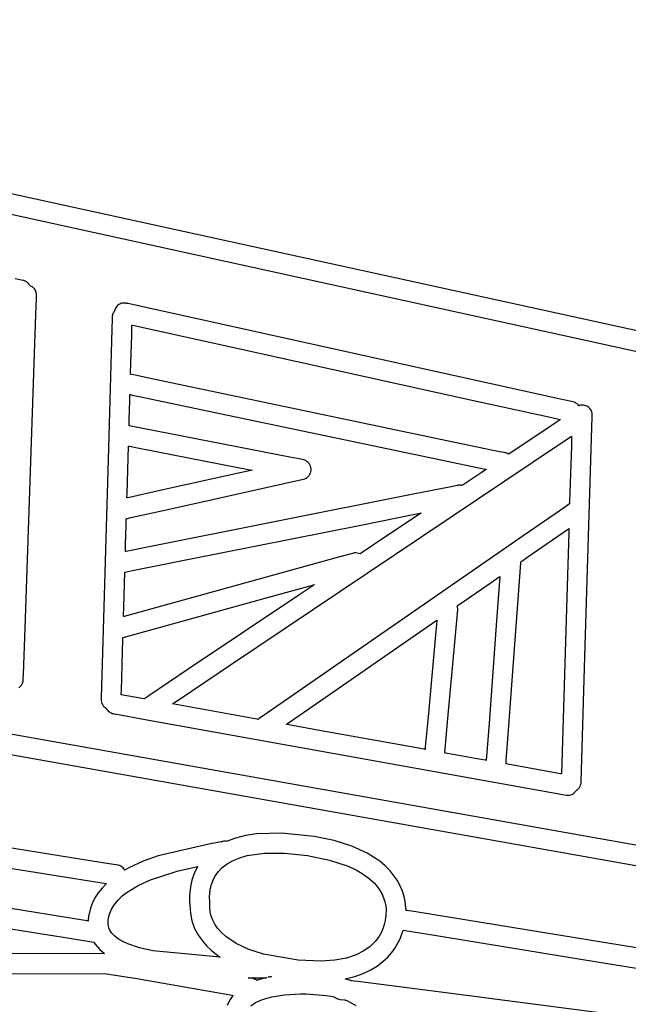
# Model space of a CAD drawing. Extents: x -74.1 to 10.8, y -36.7 to 44.6.
# Tile 111 of 199: x -45.4 to -44.1, y 29.6 to 31.7. Entities that reach past the tile are written whole.
import ezdxf

# ---------------------------------------------------------------- set-up
doc = ezdxf.new("R2010")
doc.units = 0

msp = doc.modelspace()

# ---------------------------------------------------------------- linework, layer by layer
at = {"layer": 'Layer 1', "color": 7, "linetype": 'CONTINUOUS'}
for p, q in [((-47.243577, 31.67313), (-44.943725, 31.16923)), ((-39.172621, 29.947273), (-46.538732, 31.561368)), ((-44.943725, 31.16923), (-38.082421, 29.665141)), ((-45.371299, 31.130353), (-45.384659, 31.133308)), ((-45.368374, 31.129707), (-45.371299, 31.130353)), ((-45.367736, 31.129565), (-45.368374, 31.129707)), ((-45.366997, 31.129382), (-45.367736, 31.129565)), ((-45.364177, 31.128402), (-45.366997, 31.129382)), ((-45.36159, 31.127055), (-45.364177, 31.128402)), ((-45.359255, 31.125381), (-45.36159, 31.127055)), ((-45.357192, 31.123416), (-45.359255, 31.125381)), ((-45.355418, 31.121198), (-45.357192, 31.123416)), ((-45.353952, 31.118766), (-45.355418, 31.121198)), ((-45.353854, 31.118729), (-45.353916, 31.118751)), ((-45.353609, 31.118637), (-45.353854, 31.118729)), ((-45.352643, 31.118243), (-45.353609, 31.118637)), ((-45.350788, 31.117319), (-45.352643, 31.118243)), ((-45.349044, 31.116225), (-45.350788, 31.117319)), ((-45.347422, 31.114972), (-45.349044, 31.116225)), ((-45.345933, 31.113571), (-45.347422, 31.114972)), ((-45.344589, 31.112033), (-45.345933, 31.113571)), ((-45.343401, 31.110369), (-45.344589, 31.112033)), ((-45.342379, 31.108591), (-45.343401, 31.110369)), ((-45.341535, 31.106709), (-45.342379, 31.108591)), ((-45.340881, 31.104734), (-45.341535, 31.106709)), ((-45.340426, 31.102678), (-45.340881, 31.104734)), ((-45.340183, 31.100552), (-45.340426, 31.102678)), ((-45.341533, 31.058807), (-45.340402, 31.091423)), ((-45.340402, 31.091423), (-45.340176, 31.097939)), ((-45.340158, 31.098447), (-45.340183, 31.100552)), ((-45.340176, 31.097939), (-45.340158, 31.098447)), ((-45.166942, 31.080623), (-45.168947, 31.07951)), ((-45.164822, 31.081511), (-45.166942, 31.080623)), ((-45.162606, 31.082163), (-45.164822, 31.081511)), ((-45.160313, 31.082567), (-45.162606, 31.082163)), ((-45.157961, 31.082711), (-45.160313, 31.082567)), ((-45.155569, 31.082582), (-45.157961, 31.082711)), ((-45.153259, 31.082192), (-45.155569, 31.082582)), ((-45.152727, 31.082075), (-45.153259, 31.082192)), ((-45.150367, 31.081554), (-45.152727, 31.082075)), ((-44.541478, 30.947146), (-45.150367, 31.081554)), ((-45.181103, 31.060958), (-45.181759, 31.059199)), ((-45.180297, 31.062637), (-45.181103, 31.060958)), ((-45.178274, 31.065732), (-45.180297, 31.062637)), ((-45.178261, 31.06582), (-45.178267, 31.065775)), ((-45.178232, 31.066182), (-45.178261, 31.06582)), ((-45.178203, 31.066361), (-45.178232, 31.066182)), ((-45.178182, 31.066455), (-45.178203, 31.066361)), ((-45.177509, 31.0688), (-45.178182, 31.066455)), ((-45.176589, 31.071005), (-45.177509, 31.0688)), ((-45.175441, 31.073059), (-45.176589, 31.071005)), ((-45.174084, 31.074948), (-45.175441, 31.073059)), ((-45.172537, 31.076661), (-45.174084, 31.074948)), ((-45.170818, 31.078186), (-45.172537, 31.076661)), ((-45.168947, 31.07951), (-45.170818, 31.078186)), ((-45.364189, 30.405518), (-45.341533, 31.058807)), ((-45.182809, 31.050709), (-45.18346, 31.028329)), ((-45.182746, 31.052874), (-45.182809, 31.050709)), ((-45.182731, 31.053404), (-45.182746, 31.052874)), ((-45.182727, 31.053528), (-45.182731, 31.053404)), ((-45.182582, 31.055469), (-45.182727, 31.053528)), ((-45.182255, 31.057367), (-45.182582, 31.055469)), ((-45.181759, 31.059199), (-45.182255, 31.057367)), ((-45.18346, 31.028329), (-45.190653, 30.780869)), ((-45.142131, 31.0161), (-45.141586, 31.034844)), ((-45.141586, 31.034844), (-45.141536, 31.036593)), ((-45.141536, 31.036593), (-45.141526, 31.036913)), ((-45.141499, 31.036927), (-45.141418, 31.036909)), ((-45.141418, 31.036909), (-45.140554, 31.036719)), ((-45.140554, 31.036719), (-45.13632, 31.035784)), ((-45.13632, 31.035784), (-45.118447, 31.031838)), ((-45.118447, 31.031838), (-44.947907, 30.994192)), ((-45.143859, 30.956602), (-45.142131, 31.0161)), ((-44.947907, 30.994192), (-44.430362, 30.879946)), ((-45.144489, 30.934941), (-45.144429, 30.936996)), ((-45.144429, 30.936996), (-45.143859, 30.956602)), ((-44.252207, 30.883292), (-44.541478, 30.947146)), ((-45.144506, 30.934355), (-45.144503, 30.934454)), ((-45.144503, 30.934454), (-45.144489, 30.934941)), ((-45.144364, 30.934313), (-45.144486, 30.934338)), ((-45.142786, 30.933982), (-45.144364, 30.934313)), ((-45.134632, 30.93227), (-45.142786, 30.933982)), ((-45.100282, 30.925059), (-45.134632, 30.93227)), ((-44.468893, 30.792518), (-45.100282, 30.925059)), ((-45.147221, 30.841054), (-45.146123, 30.878808)), ((-45.146123, 30.878808), (-45.145777, 30.890702)), ((-45.145777, 30.890702), (-45.145745, 30.891812)), ((-45.145745, 30.891812), (-45.145739, 30.892015)), ((-45.145716, 30.892023), (-45.145648, 30.892009)), ((-45.145648, 30.892009), (-45.144931, 30.891858)), ((-45.144931, 30.891858), (-45.141409, 30.891119)), ((-45.141409, 30.891119), (-45.126547, 30.887999)), ((-45.126547, 30.887999), (-44.984734, 30.85823)), ((-44.430362, 30.879946), (-44.267327, 30.843957)), ((-44.226029, 30.877513), (-44.252207, 30.883292)), ((-44.223493, 30.876954), (-44.226029, 30.877513)), ((-44.222871, 30.876816), (-44.223493, 30.876954)), ((-44.222724, 30.876784), (-44.222871, 30.876816)), ((-44.22061, 30.876201), (-44.222724, 30.876784)), ((-44.218598, 30.875404), (-44.22061, 30.876201)), ((-44.216712, 30.874414), (-44.218598, 30.875404)), ((-44.984734, 30.85823), (-44.554366, 30.767888)), ((-44.214958, 30.873246), (-44.216712, 30.874414)), ((-44.213343, 30.871916), (-44.214958, 30.873246)), ((-44.211873, 30.870441), (-44.213343, 30.871916)), ((-44.210554, 30.868836), (-44.211873, 30.870441)), ((-44.210366, 30.868901), (-44.210494, 30.868856)), ((-44.210108, 30.868988), (-44.210366, 30.868901)), ((-44.209589, 30.869155), (-44.210108, 30.868988)), ((-44.207461, 30.869694), (-44.209589, 30.869155)), ((-44.205258, 30.870009), (-44.207461, 30.869694)), ((-44.202988, 30.870076), (-44.205258, 30.870009)), ((-44.20071, 30.869889), (-44.202988, 30.870076)), ((-44.19836, 30.869428), (-44.20071, 30.869889)), ((-44.196115, 30.868712), (-44.19836, 30.869428)), ((-44.19399, 30.867759), (-44.196115, 30.868712)), ((-44.192002, 30.866583), (-44.19399, 30.867759)), ((-44.190164, 30.865203), (-44.192002, 30.866583)), ((-44.188493, 30.863632), (-44.190164, 30.865203)), ((-44.187004, 30.861889), (-44.188493, 30.863632)), ((-44.185712, 30.85999), (-44.187004, 30.861889)), ((-44.184632, 30.85795), (-44.185712, 30.85999)), ((-44.18378, 30.855786), (-44.184632, 30.85795)), ((-44.183171, 30.853514), (-44.18378, 30.855786)), ((-45.147583, 30.828613), (-45.147221, 30.841054)), ((-44.251938, 30.838075), (-44.272527, 30.82426)), ((-44.267327, 30.843957), (-44.252112, 30.840598)), ((-44.252112, 30.840598), (-44.249323, 30.839983)), ((-44.24978, 30.839523), (-44.251938, 30.838075)), ((-44.249269, 30.839866), (-44.24978, 30.839523)), ((-44.249323, 30.839983), (-44.249159, 30.839946)), ((-44.249165, 30.839936), (-44.249269, 30.839866)), ((-44.197966, 30.346304), (-44.182821, 30.846147)), ((-44.182821, 30.851151), (-44.183171, 30.853514)), ((-44.182744, 30.848712), (-44.182821, 30.851151)), ((-44.182821, 30.846147), (-44.182762, 30.84809)), ((-44.182762, 30.84809), (-44.182744, 30.848712)), ((-45.147632, 30.826937), (-45.14763, 30.827)), ((-45.147455, 30.826895), (-45.147632, 30.826929)), ((-45.14763, 30.827), (-45.147621, 30.827309)), ((-45.147621, 30.827309), (-45.147583, 30.828613)), ((-44.81247, 30.761586), (-45.147455, 30.826895)), ((-44.272527, 30.82426), (-44.356888, 30.767654)), ((-44.250871, 30.788612), (-44.226941, 30.804669)), ((-44.226941, 30.804669), (-44.225745, 30.805472)), ((-44.22581, 30.803112), (-44.226361, 30.784922)), ((-44.225754, 30.804947), (-44.22581, 30.803112)), ((-44.225741, 30.805378), (-44.225754, 30.804947)), ((-44.225739, 30.805466), (-44.225741, 30.805378)), ((-45.190653, 30.780869), (-45.205797, 30.25984)), ((-45.151732, 30.685844), (-45.148856, 30.784717)), ((-45.148845, 30.784714), (-45.148755, 30.784697)), ((-45.148755, 30.784697), (-45.148309, 30.78461)), ((-45.148309, 30.78461), (-45.146393, 30.784236)), ((-45.146393, 30.784236), (-45.126719, 30.780401)), ((-45.126719, 30.780401), (-44.956223, 30.74716)), ((-44.936122, 30.328798), (-44.250871, 30.788612)), ((-44.37584, 30.772984), (-44.468893, 30.792518)), ((-44.366401, 30.771003), (-44.37584, 30.772984)), ((-44.226361, 30.784922), (-44.229881, 30.668772)), ((-44.7897, 30.757147), (-44.81247, 30.761586)), ((-44.784171, 30.75604), (-44.7897, 30.757147)), ((-44.781351, 30.75512), (-44.784171, 30.75604)), ((-44.778734, 30.753833), (-44.781351, 30.75512)), ((-44.77635, 30.752213), (-44.778734, 30.753833)), ((-44.554366, 30.767888), (-44.418793, 30.739429)), ((-44.364139, 30.770528), (-44.366401, 30.771003)), ((-44.363115, 30.770307), (-44.364139, 30.770528)), ((-44.360909, 30.769641), (-44.363115, 30.770307)), ((-44.358835, 30.768744), (-44.360909, 30.769641)), ((-44.356888, 30.767654), (-44.358835, 30.768744)), ((-44.956223, 30.74716), (-44.896194, 30.735456)), ((-44.893745, 30.733938), (-44.913662, 30.729512)), ((-44.896194, 30.735456), (-44.891581, 30.734557)), ((-44.891805, 30.734369), (-44.893745, 30.733938)), ((-44.891353, 30.734469), (-44.891805, 30.734369)), ((-44.891581, 30.734557), (-44.891273, 30.734497)), ((-44.891262, 30.73449), (-44.891353, 30.734469)), ((-44.774224, 30.750292), (-44.77635, 30.752213)), ((-44.772384, 30.748103), (-44.774224, 30.750292)), ((-44.770858, 30.745678), (-44.772384, 30.748103)), ((-44.769673, 30.743051), (-44.770858, 30.745678)), ((-44.768857, 30.740255), (-44.769673, 30.743051)), ((-44.768859, 30.731391), (-44.768437, 30.734313)), ((-44.768436, 30.737321), (-44.768857, 30.740255)), ((-44.768437, 30.734313), (-44.768436, 30.737321)), ((-44.418793, 30.739429), (-44.406141, 30.736773)), ((-44.404967, 30.735392), (-44.414485, 30.729004)), ((-44.406141, 30.736773), (-44.403822, 30.736286)), ((-44.40397, 30.736061), (-44.404967, 30.735392)), ((-44.403733, 30.73622), (-44.40397, 30.736061)), ((-44.403822, 30.736286), (-44.403685, 30.736257)), ((-44.403685, 30.736252), (-44.403733, 30.73622)), ((-44.913662, 30.729512), (-45.086243, 30.69116)), ((-45.073285, 30.651357), (-44.781358, 30.716529)), ((-44.781358, 30.716529), (-44.778735, 30.717818)), ((-44.778735, 30.717818), (-44.776346, 30.719441)), ((-44.776346, 30.719441), (-44.77422, 30.721364)), ((-44.77422, 30.721364), (-44.772381, 30.723555)), ((-44.772381, 30.723555), (-44.770857, 30.725978)), ((-44.770857, 30.725978), (-44.769674, 30.728601)), ((-44.769674, 30.728601), (-44.768859, 30.731391)), ((-44.414485, 30.729004), (-44.453482, 30.702835)), ((-45.086243, 30.69116), (-45.147, 30.677659)), ((-44.473155, 30.700846), (-44.555728, 30.684385)), ((-44.464779, 30.702516), (-44.473155, 30.700846)), ((-44.462772, 30.702916), (-44.464779, 30.702516)), ((-44.461706, 30.70312), (-44.462772, 30.702916)), ((-44.458907, 30.703397), (-44.461706, 30.70312)), ((-44.456157, 30.703289), (-44.458907, 30.703397)), ((-44.453482, 30.702835), (-44.456157, 30.703289)), ((-45.152001, 30.67659), (-45.151995, 30.676777)), ((-45.151995, 30.676777), (-45.151972, 30.677582)), ((-45.151668, 30.676621), (-45.151979, 30.676552)), ((-45.151972, 30.677582), (-45.151732, 30.685844)), ((-45.147, 30.677659), (-45.151668, 30.676621)), ((-44.555728, 30.684385), (-45.116003, 30.572697)), ((-45.143718, 30.635705), (-45.073285, 30.651357)), ((-44.240889, 30.656977), (-44.324586, 30.59901)), ((-44.232444, 30.662826), (-44.240889, 30.656977)), ((-44.230462, 30.664199), (-44.232444, 30.662826)), ((-44.23006, 30.664477), (-44.230462, 30.664199)), ((-44.230022, 30.664503), (-44.23006, 30.664477)), ((-44.230004, 30.664716), (-44.23001, 30.664513)), ((-44.229881, 30.668772), (-44.230004, 30.664716)), ((-45.153655, 30.619633), (-45.153291, 30.632187)), ((-45.153291, 30.632187), (-45.153257, 30.633359)), ((-45.153257, 30.633359), (-45.15325, 30.633573)), ((-45.153205, 30.633597), (-45.152849, 30.633676)), ((-45.152849, 30.633676), (-45.1511, 30.634064)), ((-45.1511, 30.634064), (-45.143718, 30.635705)), ((-44.664775, 30.620161), (-44.552036, 30.642635)), ((-44.542746, 30.642939), (-44.567013, 30.626654)), ((-44.552036, 30.642635), (-44.541512, 30.644733)), ((-44.540203, 30.644645), (-44.542746, 30.642939)), ((-44.541512, 30.644733), (-44.539582, 30.645118)), ((-44.539601, 30.645049), (-44.540203, 30.644645)), ((-44.539478, 30.645131), (-44.539601, 30.645049)), ((-44.539582, 30.645118), (-44.539468, 30.645141)), ((-45.154813, 30.579783), (-45.153655, 30.619633)), ((-45.022629, 30.548823), (-44.664775, 30.620161)), ((-44.567013, 30.626654), (-44.640664, 30.577232)), ((-44.316643, 30.553828), (-44.234586, 30.610656)), ((-44.234586, 30.610656), (-44.231935, 30.612492)), ((-44.231935, 30.612492), (-44.231577, 30.61274)), ((-44.231635, 30.610821), (-44.231837, 30.604166)), ((-44.231588, 30.612383), (-44.231635, 30.610821)), ((-44.231578, 30.6127), (-44.231588, 30.612383)), ((-44.324586, 30.59901), (-44.859034, 30.228859)), ((-44.231837, 30.604166), (-44.233835, 30.53822)), ((-45.155195, 30.566651), (-45.154813, 30.579783)), ((-45.116003, 30.572697), (-45.146484, 30.566621)), ((-44.640664, 30.577232), (-44.663867, 30.561662)), ((-47.7525, 30.560911), (-39.343768, 29.067537)), ((-44.711109, 30.553231), (-45.158021, 30.429661)), ((-45.155246, 30.564882), (-45.155244, 30.564949)), ((-45.155244, 30.564949), (-45.155234, 30.565275)), ((-45.155234, 30.565275), (-45.155195, 30.566651)), ((-45.15512, 30.564899), (-45.155228, 30.564878)), ((-45.15372, 30.565178), (-45.15512, 30.564899)), ((-45.146484, 30.566621), (-45.15372, 30.565178)), ((-45.140539, 30.525318), (-45.022629, 30.548823)), ((-44.684755, 30.560518), (-44.711109, 30.553231)), ((-44.682157, 30.561236), (-44.684755, 30.560518)), ((-44.67853, 30.562032), (-44.682157, 30.561236)), ((-44.675366, 30.562194), (-44.67853, 30.562032)), ((-44.67227, 30.561875), (-44.675366, 30.562194)), ((-44.669285, 30.561108), (-44.67227, 30.561875)), ((-44.666455, 30.559925), (-44.669285, 30.561108)), ((-44.666033, 30.560208), (-44.66643, 30.559942)), ((-44.663867, 30.561662), (-44.666033, 30.560208)), ((-44.329493, 30.544928), (-44.316643, 30.553828)), ((-44.357822, 30.183882), (-44.332107, 30.531039)), ((-44.332107, 30.531039), (-44.331209, 30.543162)), ((-44.331209, 30.543162), (-44.331164, 30.543768)), ((-44.331156, 30.543777), (-44.331094, 30.54382)), ((-44.331094, 30.54382), (-44.33079, 30.544031)), ((-44.33079, 30.544031), (-44.329493, 30.544928)), ((-44.233835, 30.53822), (-44.247065, 30.101717)), ((-38.838658, 29.020151), (-47.21379, 30.507556)), ((-45.158602, 30.449472), (-45.15649, 30.522138)), ((-45.156472, 30.522141), (-45.156416, 30.522153)), ((-45.156416, 30.522153), (-45.15582, 30.522271)), ((-45.15582, 30.522271), (-45.152894, 30.522855)), ((-45.152894, 30.522855), (-45.140539, 30.525318)), ((-44.393292, 30.500739), (-44.377018, 30.512011)), ((-44.377018, 30.512011), (-44.375499, 30.513063)), ((-44.375368, 30.511033), (-44.375937, 30.503356)), ((-44.375499, 30.513063), (-44.37522, 30.513256)), ((-44.375234, 30.512851), (-44.375368, 30.511033)), ((-44.375206, 30.513222), (-44.375234, 30.512851)), ((-44.864314, 30.46764), (-44.77007, 30.493699)), ((-44.76507, 30.493755), (-44.791926, 30.475734)), ((-44.77007, 30.493699), (-44.762423, 30.495814)), ((-44.762454, 30.49551), (-44.76507, 30.493755)), ((-44.761845, 30.495919), (-44.762454, 30.49551)), ((-44.762423, 30.495814), (-44.76181, 30.495983)), ((-44.761722, 30.496002), (-44.761845, 30.495919)), ((-44.76181, 30.495983), (-44.76171, 30.496011)), ((-44.44495, 30.464962), (-44.393292, 30.500739)), ((-44.375937, 30.503356), (-44.381364, 30.43009)), ((-45.127539, 30.394857), (-44.864314, 30.46764)), ((-44.791926, 30.475734), (-45.024646, 30.319573)), ((-45.159117, 30.431738), (-45.158602, 30.449472)), ((-44.463627, 30.44964), (-44.464274, 30.451579)), ((-44.464263, 30.451586), (-44.464177, 30.451646)), ((-44.464177, 30.451646), (-44.463755, 30.451938)), ((-44.463755, 30.451938), (-44.461971, 30.453174)), ((-44.463161, 30.447634), (-44.463627, 30.44964)), ((-44.462892, 30.445567), (-44.463161, 30.447634)), ((-44.462841, 30.443447), (-44.462892, 30.445567)), ((-44.461971, 30.453174), (-44.44495, 30.464962)), ((-45.159187, 30.42935), (-45.159184, 30.429439)), ((-45.159184, 30.429439), (-45.159171, 30.42988)), ((-45.159171, 30.42988), (-45.159117, 30.431738)), ((-45.158957, 30.429402), (-45.159156, 30.429347)), ((-45.158021, 30.429661), (-45.158957, 30.429402)), ((-44.484048, 30.209791), (-44.462841, 30.443447)), ((-44.381364, 30.43009), (-44.397836, 30.207731)), ((-45.357868, 29.941327), (-48.281715, 30.40899)), ((-45.367524, 30.309342), (-45.364189, 30.405518)), ((-44.793554, 30.223527), (-44.506569, 30.422287)), ((-44.506803, 30.419711), (-44.508674, 30.399128)), ((-44.506621, 30.421715), (-44.506803, 30.419711)), ((-44.506579, 30.422181), (-44.506621, 30.421715)), ((-44.50657, 30.422276), (-44.506579, 30.422181)), ((-45.161346, 30.355088), (-45.160527, 30.383256)), ((-45.160527, 30.383256), (-45.160461, 30.385541)), ((-45.160461, 30.385541), (-45.160456, 30.385725)), ((-45.160438, 30.385761), (-45.160385, 30.385775)), ((-45.160385, 30.385775), (-45.159832, 30.385928)), ((-45.159832, 30.385928), (-45.157126, 30.386676)), ((-45.157126, 30.386676), (-45.127539, 30.394857)), ((-44.508674, 30.399128), (-44.52489, 30.22076)), ((-45.163633, 30.276422), (-45.161346, 30.355088)), ((-44.205159, 30.108927), (-44.197966, 30.346304)), ((-45.043436, 30.256789), (-44.936122, 30.328798)), ((-45.367848, 30.300003), (-45.367524, 30.309342)), ((-45.024646, 30.319573), (-45.106578, 30.264594)), ((-45.376988, 30.281227), (-45.374202, 30.283503)), ((-45.374202, 30.283503), (-45.371846, 30.286219)), ((-45.371846, 30.286219), (-45.370849, 30.287724)), ((-45.370849, 30.287724), (-45.369984, 30.289319)), ((-45.369984, 30.289319), (-45.369258, 30.290996)), ((-45.369258, 30.290996), (-45.368681, 30.292748)), ((-45.368681, 30.292748), (-45.36826, 30.294569)), ((-45.36826, 30.294569), (-45.368003, 30.296451)), ((-45.368003, 30.296451), (-45.367848, 30.300003)), ((-45.163919, 30.266607), (-45.163914, 30.266773)), ((-45.120016, 30.258691), (-45.163919, 30.266587)), ((-45.163914, 30.266773), (-45.16389, 30.267581)), ((-45.16389, 30.267581), (-45.163633, 30.276422)), ((-45.113325, 30.260071), (-45.114637, 30.259071)), ((-45.112874, 30.260369), (-45.113294, 30.260088)), ((-45.106578, 30.264594), (-45.112874, 30.260369)), ((-45.205797, 30.25984), (-45.205872, 30.257266)), ((-45.205872, 30.257262), (-45.205741, 30.254242)), ((-45.205741, 30.254242), (-45.205188, 30.251351)), ((-45.205188, 30.251351), (-45.204244, 30.248617)), ((-45.204244, 30.248617), (-45.202941, 30.246069)), ((-45.202941, 30.246069), (-45.201308, 30.243736)), ((-45.201308, 30.243736), (-45.199377, 30.241648)), ((-45.199377, 30.241648), (-45.197476, 30.240051)), ((-45.197476, 30.240051), (-45.195392, 30.238681)), ((-45.116347, 30.258031), (-45.120016, 30.258691)), ((-45.11599, 30.257967), (-45.116347, 30.258031)), ((-45.115907, 30.257952), (-45.11599, 30.257967)), ((-45.115847, 30.257987), (-45.115884, 30.257952)), ((-45.114637, 30.259071), (-45.115847, 30.257987)), ((-44.904702, 30.219971), (-45.057384, 30.247429)), ((-45.057368, 30.24744), (-45.05732, 30.247472)), ((-45.05732, 30.247472), (-45.056804, 30.247818)), ((-45.056804, 30.247818), (-45.054263, 30.249524)), ((-45.054263, 30.249524), (-45.043436, 30.256789)), ((-45.195392, 30.238681), (-45.19438, 30.236829)), ((-45.19438, 30.236829), (-45.193192, 30.235089)), ((-45.193192, 30.235089), (-45.191836, 30.233475)), ((-45.191836, 30.233475), (-45.19032, 30.232002)), ((-45.19032, 30.232002), (-45.188656, 30.230685)), ((-45.188656, 30.230685), (-45.18685, 30.229538)), ((-45.18685, 30.229538), (-45.184914, 30.228577)), ((-45.184914, 30.228577), (-45.182855, 30.227815)), ((-45.182855, 30.227815), (-45.180683, 30.227268)), ((-45.180683, 30.227268), (-45.179979, 30.227139)), ((-45.179979, 30.227139), (-45.178571, 30.226886)), ((-45.178571, 30.226886), (-45.172774, 30.225844)), ((-45.172774, 30.225844), (-45.114057, 30.215285)), ((-44.881635, 30.215823), (-44.904702, 30.219971)), ((-44.859034, 30.228859), (-44.876303, 30.216899)), ((-44.817535, 30.206918), (-44.793554, 30.223527)), ((-44.52489, 30.22076), (-44.530599, 30.157959)), ((-45.114057, 30.215285), (-44.236418, 30.057489)), ((-44.879307, 30.215404), (-44.881635, 30.215823)), ((-44.878761, 30.215306), (-44.879307, 30.215404)), ((-44.87865, 30.215286), (-44.878761, 30.215306)), ((-44.876303, 30.216899), (-44.878635, 30.215284)), ((-44.820524, 30.204848), (-44.820414, 30.204924)), ((-44.820167, 30.204772), (-44.820512, 30.204834)), ((-44.820414, 30.204924), (-44.81987, 30.205301)), ((-44.814985, 30.20384), (-44.820167, 30.204772)), ((-44.81987, 30.205301), (-44.817535, 30.206918)), ((-44.747536, 30.191712), (-44.814985, 30.20384)), ((-44.489206, 30.153057), (-44.484048, 30.209791)), ((-44.397836, 30.207731), (-44.403026, 30.137679)), ((-44.55595, 30.157261), (-44.747536, 30.191712)), ((-44.361849, 30.129515), (-44.357822, 30.183882)), ((-44.530599, 30.157959), (-44.531038, 30.153133)), ((-44.533839, 30.153285), (-44.55595, 30.157261)), ((-44.531685, 30.152898), (-44.533839, 30.153285)), ((-44.531183, 30.152808), (-44.531685, 30.152898)), ((-44.531082, 30.15279), (-44.531183, 30.152808)), ((-44.531038, 30.153133), (-44.531067, 30.152812)), ((-44.4899, 30.145418), (-44.489874, 30.145704)), ((-44.489617, 30.14533), (-44.489887, 30.145379)), ((-44.489874, 30.145704), (-44.489746, 30.147112)), ((-44.489746, 30.147112), (-44.489206, 30.153057)), ((-44.488145, 30.145066), (-44.489617, 30.14533)), ((-44.472377, 30.142231), (-44.488145, 30.145066)), ((-44.422327, 30.133232), (-44.472377, 30.142231)), ((-44.403026, 30.137679), (-44.40351, 30.131139)), ((-44.405835, 30.130267), (-44.422327, 30.133232)), ((-44.404107, 30.129957), (-44.405835, 30.130267)), ((-44.403698, 30.129883), (-44.404107, 30.129957)), ((-44.403615, 30.129868), (-44.403698, 30.129883)), ((-44.403599, 30.12994), (-44.403604, 30.129869)), ((-44.40351, 30.131139), (-44.403599, 30.12994)), ((-44.362205, 30.122419), (-44.362371, 30.122449)), ((-44.36237, 30.122481), (-44.36235, 30.122742)), ((-44.36235, 30.122742), (-44.362255, 30.12403)), ((-44.362255, 30.12403), (-44.361849, 30.129515)), ((-44.358887, 30.121822), (-44.362205, 30.122419)), ((-44.263878, 30.104739), (-44.358887, 30.121822)), ((-44.248999, 30.102064), (-44.263878, 30.104739)), ((-44.247498, 30.101794), (-44.248999, 30.102064)), ((-44.247145, 30.101731), (-44.247498, 30.101794)), ((-44.247074, 30.101718), (-44.247145, 30.101731)), ((-44.205809, 30.087463), (-44.205159, 30.108927)), ((-44.209534, 30.073595), (-44.208052, 30.076108)), ((-44.208052, 30.076108), (-44.206928, 30.078836)), ((-44.206928, 30.078836), (-44.206197, 30.081746)), ((-44.206197, 30.081746), (-44.205891, 30.084761)), ((-44.205891, 30.084761), (-44.205887, 30.08488)), ((-44.205887, 30.08488), (-44.205872, 30.085388)), ((-44.205872, 30.085388), (-44.205809, 30.087463)), ((-44.236418, 30.057489), (-44.233553, 30.057313)), ((-44.233553, 30.057313), (-44.230753, 30.057527)), ((-44.230753, 30.057527), (-44.228051, 30.05811)), ((-44.228051, 30.05811), (-44.225474, 30.05904)), ((-44.225474, 30.05904), (-44.223053, 30.060294)), ((-44.223053, 30.060294), (-44.220818, 30.061851)), ((-44.220818, 30.061851), (-44.2188, 30.063688)), ((-44.2188, 30.063688), (-44.217027, 30.065782)), ((-44.217027, 30.065782), (-44.216242, 30.06692)), ((-44.216242, 30.06692), (-44.215877, 30.06751)), ((-44.215877, 30.06751), (-44.215833, 30.067584)), ((-44.215833, 30.067584), (-44.215811, 30.067622)), ((-44.2158, 30.067638), (-44.213442, 30.06933)), ((-44.213442, 30.06933), (-44.211342, 30.071325)), ((-44.211342, 30.071325), (-44.209534, 30.073595)), ((-44.905038, 29.973009), (-44.926129, 29.96753)), ((-44.882002, 29.976669), (-44.905038, 29.973009)), ((-44.83009, 29.97846), (-44.882002, 29.976669)), ((-44.761846, 29.971435), (-44.83009, 29.97846)), ((-44.975244, 29.956405), (-45.086629, 29.93087)), ((-44.974776, 29.956486), (-44.975244, 29.956405)), ((-44.973783, 29.956659), (-44.974776, 29.956486)), ((-44.959048, 29.959314), (-44.973783, 29.956659)), ((-44.954944, 29.96024), (-44.959048, 29.959314)), ((-44.955518, 29.960028), (-44.95526, 29.960138)), ((-44.955423, 29.960065), (-44.955482, 29.960042)), ((-44.954948, 29.960246), (-44.955423, 29.960065)), ((-44.955201, 29.960163), (-44.955103, 29.960192)), ((-44.955103, 29.960192), (-44.955013, 29.960219)), ((-44.955013, 29.960219), (-44.954956, 29.960236)), ((-44.953031, 29.960847), (-44.954948, 29.960246)), ((-44.951099, 29.961255), (-44.953031, 29.960847)), ((-44.949163, 29.961475), (-44.951099, 29.961255)), ((-44.947235, 29.961513), (-44.949163, 29.961475)), ((-44.945327, 29.961372), (-44.947235, 29.961513)), ((-44.943448, 29.961059), (-44.945327, 29.961372)), ((-44.943277, 29.961133), (-44.943421, 29.96107)), ((-44.94299, 29.961257), (-44.943277, 29.961133)), ((-44.940672, 29.962237), (-44.94299, 29.961257)), ((-44.935946, 29.964114), (-44.940672, 29.962237)), ((-44.926129, 29.96753), (-44.935946, 29.964114)), ((-44.720285, 29.962739), (-44.761846, 29.971435)), ((-44.683636, 29.951174), (-44.720285, 29.962739)), ((-45.207218, 29.917231), (-45.357868, 29.941327)), ((-44.901468, 29.931352), (-44.865671, 29.936417)), ((-44.865671, 29.936417), (-44.82381, 29.936488)), ((-44.82381, 29.936488), (-44.775835, 29.931454)), ((-44.651945, 29.936761), (-44.683636, 29.951174)), ((-44.625255, 29.91952), (-44.651945, 29.936761)), ((-45.435854, 29.911604), (-45.195554, 29.873167)), ((-45.175287, 29.912123), (-45.207218, 29.917231)), ((-45.172279, 29.911642), (-45.175287, 29.912123)), ((-45.171549, 29.911526), (-45.172279, 29.911642)), ((-45.171381, 29.911499), (-45.171549, 29.911526)), ((-45.171185, 29.911467), (-45.171381, 29.911499)), ((-45.170417, 29.911323), (-45.171185, 29.911467)), ((-45.167475, 29.910481), (-45.170417, 29.911323)), ((-45.118101, 29.919566), (-45.148316, 29.905636)), ((-45.086629, 29.93087), (-45.118101, 29.919566)), ((-44.953599, 29.906485), (-44.943098, 29.914525)), ((-44.943098, 29.914525), (-44.930882, 29.921354)), ((-44.930882, 29.921354), (-44.916993, 29.926966)), ((-44.916993, 29.926966), (-44.901468, 29.931352)), ((-44.775835, 29.931454), (-44.730024, 29.922164)), ((-44.730024, 29.922164), (-44.691233, 29.90925)), ((-44.613799, 29.909845), (-44.625255, 29.91952)), ((-45.164756, 29.909243), (-45.167475, 29.910481)), ((-45.162283, 29.907646), (-45.164756, 29.909243)), ((-45.160078, 29.905732), (-45.162283, 29.907646)), ((-45.158164, 29.903539), (-45.160078, 29.905732)), ((-45.156565, 29.901107), (-45.158164, 29.903539)), ((-45.156512, 29.901136), (-45.156565, 29.901107)), ((-45.156402, 29.9012), (-45.156512, 29.901136)), ((-45.155514, 29.901704), (-45.156402, 29.9012)), ((-45.148316, 29.905636), (-45.155514, 29.901704)), ((-45.102661, 29.880985), (-45.047386, 29.898821)), ((-45.047386, 29.898821), (-45.020629, 29.90525)), ((-45.020629, 29.90525), (-45.008038, 29.907925)), ((-45.011324, 29.895535), (-45.015962, 29.882716)), ((-45.004819, 29.908576), (-45.011324, 29.895535)), ((-45.008038, 29.907925), (-45.005, 29.908542)), ((-45.005, 29.908542), (-45.004905, 29.908561)), ((-45.004905, 29.908561), (-45.004858, 29.90857)), ((-44.968636, 29.888138), (-44.962159, 29.897487)), ((-44.962159, 29.897487), (-44.953599, 29.906485)), ((-44.691233, 29.90925), (-44.67457, 29.901478)), ((-44.67457, 29.901478), (-44.659782, 29.892852)), ((-44.659782, 29.892852), (-44.64691, 29.88339)), ((-44.60361, 29.899472), (-44.613799, 29.909845)), ((-44.589237, 29.880274), (-44.60361, 29.899472)), ((-45.194857, 29.873055), (-45.203751, 29.863866)), ((-45.195554, 29.873167), (-45.195013, 29.87308)), ((-45.195013, 29.87308), (-45.194886, 29.87306)), ((-45.128589, 29.869197), (-45.102661, 29.880985)), ((-45.019022, 29.870439), (-45.021559, 29.848788)), ((-45.015962, 29.882716), (-45.019022, 29.870439)), ((-44.976641, 29.86933), (-44.973379, 29.878654)), ((-44.973379, 29.878654), (-44.968636, 29.888138)), ((-44.64691, 29.88339), (-44.635995, 29.873108)), ((-44.635995, 29.873108), (-44.627076, 29.862026)), ((-44.582878, 29.868716), (-44.589237, 29.880274)), ((-45.211687, 29.854048), (-45.218543, 29.843562)), ((-45.203751, 29.863866), (-45.211687, 29.854048)), ((-45.161702, 29.847394), (-45.15165, 29.855243)), ((-45.15165, 29.855243), (-45.128589, 29.869197)), ((-44.980089, 29.845291), (-44.978677, 29.860465)), ((-44.978677, 29.860465), (-44.976641, 29.86933)), ((-44.627076, 29.862026), (-44.621389, 29.852575)), ((-44.621389, 29.852575), (-44.61733, 29.843479)), ((-44.578078, 29.857399), (-44.582878, 29.868716)), ((-44.574644, 29.846465), (-44.578078, 29.857399)), ((-45.223903, 29.833043), (-45.228097, 29.821862)), ((-45.218543, 29.843562), (-45.223903, 29.833043)), ((-45.183994, 29.820073), (-45.178035, 29.829833)), ((-45.178035, 29.829833), (-45.170551, 29.838932)), ((-45.170551, 29.838932), (-45.161702, 29.847394)), ((-45.021559, 29.848788), (-45.021436, 29.835879)), ((-45.021436, 29.835879), (-45.020671, 29.827902)), ((-44.979652, 29.835503), (-44.980089, 29.845291)), ((-44.979376, 29.833369), (-44.979652, 29.835503)), ((-44.979345, 29.833173), (-44.979376, 29.833369)), ((-44.979368, 29.833303), (-44.979357, 29.833243)), ((-44.979351, 29.83321), (-44.97936, 29.833257)), ((-44.979335, 29.833117), (-44.979351, 29.83321)), ((-44.979303, 29.83293), (-44.979335, 29.833117)), ((-44.979245, 29.832556), (-44.979303, 29.83293)), ((-44.97915, 29.831805), (-44.979245, 29.832556)), ((-44.979047, 29.828783), (-44.97915, 29.831805)), ((-44.61733, 29.843479), (-44.614604, 29.83481)), ((-44.614604, 29.83481), (-44.612984, 29.826741)), ((-44.572384, 29.836058), (-44.574644, 29.846465)), ((-44.570616, 29.817389), (-44.572384, 29.836058)), ((-45.243953, 29.796856), (-45.415225, 29.824483)), ((-45.228097, 29.821862), (-45.231921, 29.804841)), ((-45.190209, 29.802077), (-45.188363, 29.809313)), ((-45.188363, 29.809313), (-45.188265, 29.809629)), ((-45.188265, 29.809629), (-45.183994, 29.820073)), ((-45.020671, 29.827902), (-45.019902, 29.811447)), ((-45.019902, 29.811447), (-45.016695, 29.795397)), ((-44.979136, 29.823038), (-44.979047, 29.828783)), ((-44.978313, 29.814121), (-44.979136, 29.823038)), ((-44.97631, 29.805406), (-44.978313, 29.814121)), ((-44.612984, 29.826741), (-44.61224, 29.819439)), ((-44.61224, 29.819439), (-44.612472, 29.807822)), ((-44.570359, 29.817336), (-44.570594, 29.817374)), ((-44.569119, 29.817133), (-44.570359, 29.817336)), ((-44.554098, 29.81468), (-44.569119, 29.817133)), ((-44.477893, 29.80223), (-44.554098, 29.81468)), ((-45.234009, 29.795252), (-45.243953, 29.796856)), ((-45.233056, 29.795099), (-45.234009, 29.795252)), ((-45.232836, 29.795063), (-45.233056, 29.795099)), ((-45.232791, 29.795056), (-45.232836, 29.795063)), ((-45.232782, 29.795155), (-45.232784, 29.795093)), ((-45.232761, 29.795658), (-45.232782, 29.795155)), ((-45.232711, 29.796665), (-45.232761, 29.795658)), ((-45.231921, 29.804841), (-45.232711, 29.796665)), ((-45.191235, 29.790084), (-45.191119, 29.795688)), ((-45.190696, 29.785204), (-45.191235, 29.790084)), ((-45.191119, 29.795688), (-45.190209, 29.802077)), ((-45.016695, 29.795397), (-45.011086, 29.779865)), ((-44.973133, 29.796905), (-44.97631, 29.805406)), ((-44.968786, 29.788627), (-44.973133, 29.796905)), ((-44.963273, 29.780586), (-44.968786, 29.788627)), ((-44.614817, 29.793107), (-44.615948, 29.787831)), ((-44.614428, 29.795928), (-44.614817, 29.793107)), ((-44.614389, 29.796414), (-44.614428, 29.795928)), ((-44.614235, 29.797766), (-44.614389, 29.796414)), ((-44.613683, 29.800449), (-44.614235, 29.797766)), ((-44.612472, 29.807822), (-44.613683, 29.800449)), ((-43.653832, 29.667606), (-44.477893, 29.80223)), ((-45.402566, 29.780235), (-45.271885, 29.759158)), ((-45.189647, 29.780986), (-45.190696, 29.785204)), ((-45.188227, 29.777368), (-45.189647, 29.780986)), ((-45.186579, 29.774288), (-45.188227, 29.777368)), ((-45.184845, 29.771686), (-45.186579, 29.774288)), ((-45.183242, 29.769611), (-45.184845, 29.771686)), ((-45.177135, 29.763385), (-45.183242, 29.769611)), ((-45.011086, 29.779865), (-45.003108, 29.764967)), ((-44.954789, 29.770927), (-44.963273, 29.780586)), ((-44.945824, 29.762793), (-44.954789, 29.770927)), ((-44.621875, 29.771938), (-44.627388, 29.762331)), ((-44.618181, 29.780606), (-44.621875, 29.771938)), ((-44.615948, 29.787831), (-44.618181, 29.780606)), ((-44.582829, 29.758247), (-44.576329, 29.776094)), ((-44.57628, 29.776086), (-44.576126, 29.776061)), ((-44.576126, 29.776061), (-44.575509, 29.775961)), ((-44.575509, 29.775961), (-44.568973, 29.774893)), ((-44.568973, 29.774893), (-44.537281, 29.769715)), ((-44.537281, 29.769715), (-44.202547, 29.715031)), ((-45.271885, 29.759158), (-45.225093, 29.751611)), ((-45.225093, 29.751611), (-45.221295, 29.750998)), ((-45.221295, 29.750998), (-45.220991, 29.750949)), ((-45.220991, 29.750949), (-45.220941, 29.750941)), ((-45.220939, 29.750941), (-45.218246, 29.746775)), ((-45.16954, 29.757678), (-45.177135, 29.763385)), ((-45.160547, 29.752468), (-45.16954, 29.757678)), ((-45.150246, 29.747733), (-45.160547, 29.752468)), ((-45.126087, 29.739599), (-45.150246, 29.747733)), ((-45.003108, 29.764967), (-44.992795, 29.750818)), ((-44.992795, 29.750818), (-44.985815, 29.743063)), ((-44.924278, 29.748173), (-44.945824, 29.762793)), ((-44.898148, 29.735829), (-44.924278, 29.748173)), ((-44.635082, 29.752292), (-44.645315, 29.742324)), ((-44.627388, 29.762331), (-44.635082, 29.752292)), ((-44.593086, 29.73945), (-44.582829, 29.758247)), ((-45.19853, 29.727354), (-45.423914, 29.726846)), ((-45.218246, 29.746775), (-45.2182, 29.746711)), ((-45.21819, 29.746697), (-45.209483, 29.736689)), ((-45.209483, 29.736689), (-45.198918, 29.727644)), ((-45.198918, 29.727644), (-45.198559, 29.727376)), ((-45.097787, 29.733099), (-45.126087, 29.739599)), ((-44.957696, 29.71991), (-45.097787, 29.733099)), ((-44.985815, 29.743063), (-44.975288, 29.733193)), ((-44.975288, 29.733193), (-44.962486, 29.723217)), ((-44.867722, 29.725856), (-44.898148, 29.735829)), ((-44.658445, 29.732934), (-44.674834, 29.724628)), ((-44.645315, 29.742324), (-44.658445, 29.732934)), ((-44.608602, 29.719955), (-44.60012, 29.729681)), ((-44.60012, 29.729681), (-44.593086, 29.73945)), ((-44.962486, 29.723217), (-44.958912, 29.720734)), ((-44.958912, 29.720734), (-44.957995, 29.720116)), ((-44.957995, 29.720116), (-44.957764, 29.719961)), ((-44.957764, 29.719961), (-44.957706, 29.719922)), ((-44.795131, 29.713394), (-44.867722, 29.725856)), ((-44.747139, 29.711258), (-44.795131, 29.713394)), ((-44.718821, 29.713284), (-44.747139, 29.711258)), ((-44.69484, 29.717909), (-44.718821, 29.713284)), ((-44.674834, 29.724628), (-44.69484, 29.717909)), ((-44.630447, 29.701495), (-44.618667, 29.710487)), ((-44.618667, 29.710487), (-44.608602, 29.719955)), ((-44.202547, 29.715031), (-41.998595, 29.354979)), ((-45.420946, 29.685274), (-45.198445, 29.685613)), ((-45.198445, 29.685613), (-45.131708, 29.675271)), ((-44.677422, 29.679545), (-44.659691, 29.685808)), ((-44.659691, 29.685808), (-44.644077, 29.693197)), ((-44.644077, 29.693197), (-44.630447, 29.701495)), ((-45.131708, 29.675271), (-44.976433, 29.64816)), ((-44.899158, 29.676965), (-44.864447, 29.676799)), ((-44.890381, 29.675433), (-44.899137, 29.676961)), ((-44.889864, 29.675342), (-44.890381, 29.675433)), ((-44.889813, 29.675333), (-44.889864, 29.675342)), ((-44.888051, 29.674942), (-44.889813, 29.675333)), ((-44.886163, 29.674326), (-44.888051, 29.674942)), ((-44.884371, 29.67354), (-44.886163, 29.674326)), ((-44.881081, 29.671524), (-44.884371, 29.67354)), ((-44.880574, 29.671696), (-44.881052, 29.671534)), ((-44.879613, 29.672017), (-44.880574, 29.671696)), ((-44.877672, 29.672648), (-44.879613, 29.672017)), ((-44.861208, 29.677122), (-44.877672, 29.672648)), ((-44.864447, 29.676799), (-44.862406, 29.676947)), ((-44.862406, 29.676947), (-44.861406, 29.677091)), ((-44.861406, 29.677091), (-44.861282, 29.67711)), ((-44.861282, 29.67711), (-44.861219, 29.67712)), ((-44.857533, 29.678063), (-44.85571, 29.678807)), ((-44.857436, 29.678083), (-44.857509, 29.678068)), ((-44.857143, 29.678144), (-44.857436, 29.678083)), ((-44.855947, 29.67837), (-44.857143, 29.678144)), ((-44.851045, 29.679209), (-44.855947, 29.67837)), ((-44.85571, 29.678807), (-44.853977, 29.679714)), ((-44.853977, 29.679714), (-44.853925, 29.679745)), ((-44.853919, 29.679748), (-44.851045, 29.679209)), ((-44.697404, 29.674626), (-44.677422, 29.679545)), ((-44.697324, 29.674603), (-44.697385, 29.674621)), ((-44.697204, 29.674569), (-44.697324, 29.674603)), ((-44.693382, 29.673434), (-44.697204, 29.674569)), ((-44.686006, 29.670984), (-44.693382, 29.673434)), ((-44.685954, 29.670978), (-44.686006, 29.670984)), ((-44.685745, 29.670951), (-44.685954, 29.670978)), ((-44.685323, 29.670898), (-44.685745, 29.670951)), ((-44.684467, 29.67079), (-44.685323, 29.670898)), ((-44.682706, 29.670568), (-44.684467, 29.67079)), ((-44.678984, 29.670098), (-44.682706, 29.670568)), ((-44.670753, 29.66906), (-44.678984, 29.670098)), ((-44.627745, 29.663626), (-44.670753, 29.66906)), ((-44.976433, 29.64816), (-44.932852, 29.640551)), ((-44.497978, 29.647184), (-44.627745, 29.663626)), ((-42.66354, 29.405763), (-44.497978, 29.647184)), ((-44.940716, 29.625145), (-44.943367, 29.618854)), ((-44.937152, 29.631623), (-44.940716, 29.625145)), ((-44.932556, 29.638202), (-44.937152, 29.631623)), ((-44.932852, 29.640551), (-44.930691, 29.640173)), ((-44.9325, 29.638272), (-44.932544, 29.638216)), ((-44.932313, 29.638491), (-44.9325, 29.638272)), ((-44.931496, 29.639327), (-44.932313, 29.638491)), ((-44.930691, 29.640173), (-44.931496, 29.639327)), ((-44.88935, 29.621953), (-44.884034, 29.625214)), ((-44.884034, 29.625214), (-44.869805, 29.631577)), ((-44.869805, 29.631577), (-44.850026, 29.637152)), ((-44.850026, 29.637152), (-44.823794, 29.641246)), ((-44.823794, 29.641246), (-44.790207, 29.643169)), ((-44.790207, 29.643169), (-44.778858, 29.643218)), ((-44.778858, 29.643218), (-44.7366, 29.640275)), ((-44.7366, 29.640275), (-44.727291, 29.638783)), ((-44.727291, 29.638783), (-44.722828, 29.63793)), ((-44.722828, 29.63793), (-44.720644, 29.637477)), ((-44.720644, 29.637477), (-44.720373, 29.63742)), ((-44.720373, 29.63742), (-44.720238, 29.637391)), ((-44.720238, 29.637391), (-44.720171, 29.637376)), ((-44.720123, 29.637365), (-44.718529, 29.636001)), ((-44.718529, 29.636001), (-44.716801, 29.634795)), ((-44.716801, 29.634795), (-44.714948, 29.633761)), ((-44.714948, 29.633761), (-44.712978, 29.632916)), ((-44.712978, 29.632916), (-44.710898, 29.632275)), ((-44.710898, 29.632275), (-44.708717, 29.631853)), ((-44.708717, 29.631853), (-44.708418, 29.631814)), ((-44.708418, 29.631814), (-44.707614, 29.631712)), ((-44.707614, 29.631712), (-44.69894, 29.630618)), ((-44.69894, 29.630618), (-44.697294, 29.63041)), ((-44.697294, 29.63041), (-44.696428, 29.630301)), ((-44.696428, 29.630301), (-44.695984, 29.630246)), ((-44.695984, 29.630246), (-44.69576, 29.630217)), ((-44.69576, 29.630217), (-44.695703, 29.63021)), ((-44.695688, 29.630208), (-44.68463, 29.624992)), ((-44.68463, 29.624992), (-44.675427, 29.618956)), ((-44.893616, 29.618754), (-44.88935, 29.621953))]:
    msp.add_line(p, q, dxfattribs=at)

doc.saveas('drawing.dxf')
